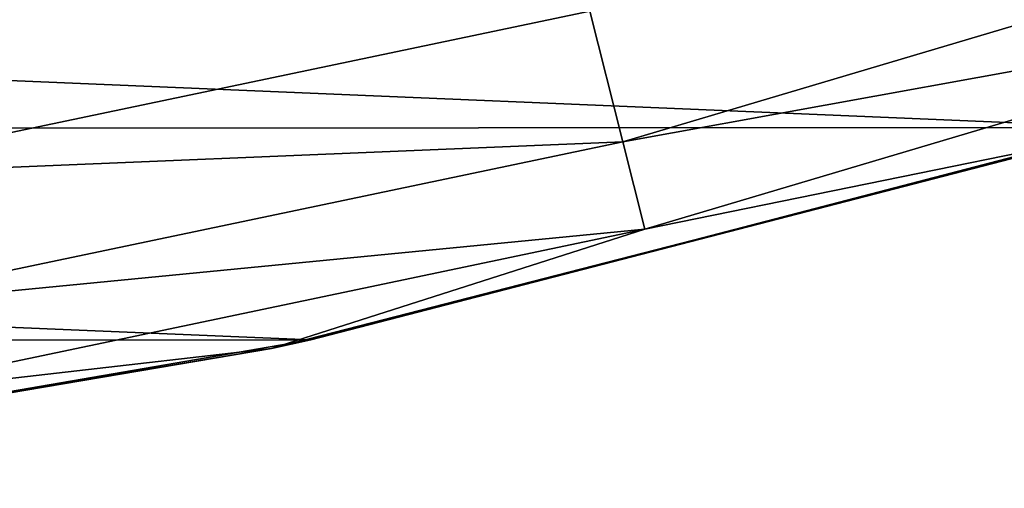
# Model space of a CAD drawing. Header units: metres. Extents: x -24 to 127, y -24 to 24.
# Tile 35 of 151: x 4.37 to 6.74, y -23.82 to -22.69. Entities that reach past the tile are written whole.
import ezdxf

# ---------------------------------------------------------------- set-up
doc = ezdxf.new("R2010")
doc.units = ezdxf.units.M
doc.layers.add('solid_12_381_051_XXX', color=7, linetype='CONTINUOUS')

msp = doc.modelspace()

# ---------------------------------------------------------------- linework, layer by layer
at = {"layer": 'solid_12_381_051_XXX'}
for points in [[(-8.933308, -22.274727, -4), (8.949168, -22.26848, -4), (7.031469, -22.946747, -4)], [(-8.933308, -22.274727, -4), (7.031469, -22.946747, -4), (-7.005678, -22.954544, -4)], [(7.697775, -22.422853, -0.293171), (5.740109, -22.667179, -0.07612), (5.819819, -22.981945, -0.293171)], [(7.697775, -22.422853, -0.293171), (5.819819, -22.981945, -0.293171), (7.768168, -22.627901, -0.618042)], [(5.819819, -22.981945, -0.293171), (5.873039, -23.192106, -0.618042), (7.768168, -22.627901, -0.618042)], [(7.768168, -22.627901, -0.618042), (5.873039, -23.192106, -0.618042), (6.943242, -22.973711, -1)], [(3.848663, -23.063774, -0.07612), (5.740109, -22.667179, -0.07612), (3.897223, -22.666775)], [(5.819819, -22.981945, -0.293171), (5.740109, -22.667179, -0.07612), (3.848663, -23.063774, -0.07612)], [(-7.005678, -22.954544, -4), (7.031469, -22.946747, -4), (5.068629, -23.458105, -4)], [(5.068629, -23.458105, -4), (7.031469, -22.946747, -4), (6.943242, -22.973711, -1)], [(-7.005678, -22.954544, -4), (5.068629, -23.458105, -4), (-5.035244, -23.465336, -4)], [(5.819819, -22.981945, -0.293171), (3.848663, -23.063774, -0.07612), (3.902107, -23.384047, -0.293171)], [(5.819819, -22.981945, -0.293171), (3.902107, -23.384047, -0.293171), (5.873039, -23.192106, -0.618042)], [(5.873039, -23.192106, -0.618042), (4.97385, -23.478945, -1), (6.943242, -22.973711, -1)], [(5.068629, -23.458105, -4), (6.943242, -22.973711, -1), (4.97385, -23.478945, -1)], [(3.902107, -23.384047, -0.293171), (3.937791, -23.597885, -0.618042), (5.873039, -23.192106, -0.618042)], [(5.873039, -23.192106, -0.618042), (3.937791, -23.597885, -0.618042), (4.97385, -23.478945, -1)], [(-5.035244, -23.465336, -4), (5.068629, -23.458105, -4), (3.0617, -23.80368, -4)], [(3.0617, -23.80368, -4), (5.068629, -23.458105, -4), (4.97385, -23.478945, -1)], [(3.937791, -23.597885, -0.618042), (2.968762, -23.815676, -1), (4.97385, -23.478945, -1)], [(3.0617, -23.80368, -4), (4.97385, -23.478945, -1), (2.968762, -23.815676, -1)]]:
    msp.add_3dface(points, dxfattribs=at)

doc.saveas('drawing.dxf')
